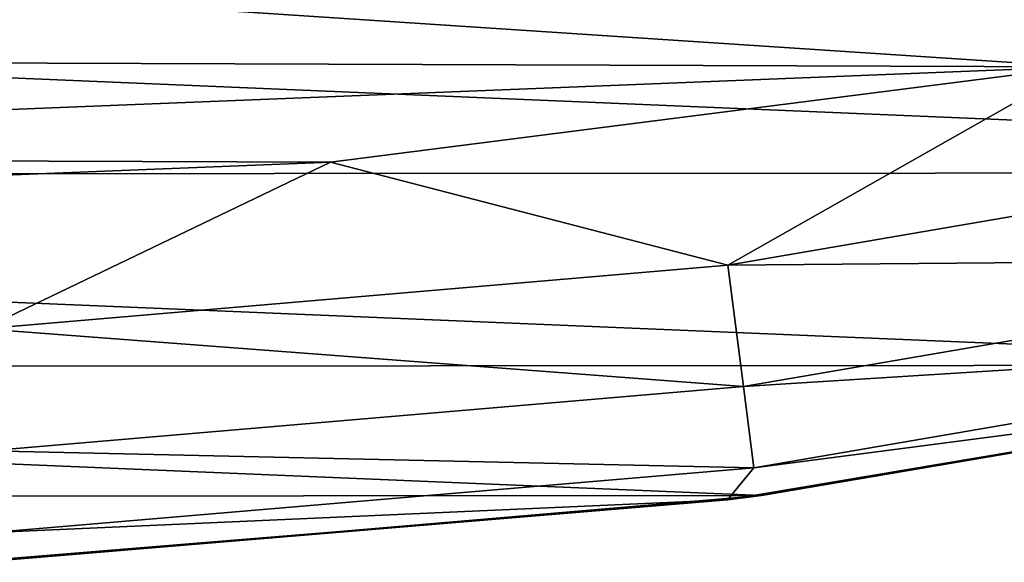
# Model space of a CAD drawing. Header units: metres. Extents: x -31 to 127, y -24 to 31.
# Tile 25 of 150: x 1.09 to 3.7, y -23.98 to -22.54. Entities that reach past the tile are written whole.
import ezdxf

# ---------------------------------------------------------------- set-up
doc = ezdxf.new("R2010")
doc.units = ezdxf.units.M
doc.layers.add('solid_12_381_041_XXX', color=7, linetype='CONTINUOUS')

msp = doc.modelspace()

# ---------------------------------------------------------------- linework, layer by layer
at = {"layer": 'solid_12_381_041_XXX'}
for points in [[(1.023618, -22.476307), (3.899206, -22.666435), (5.859378, -22.241089)], [(-8.934976, -22.274052, -4), (8.94715, -22.269287, -4), (7.029178, -22.947445, -4)], [(-8.934976, -22.274052, -4), (7.029178, -22.947445, -4), (-7.007277, -22.954052, -4)], [(1.023618, -22.476307), (-4.060794, -22.638103), (3.899206, -22.666435)], [(-4.060794, -22.638103), (-2.081924, -22.905529), (3.899206, -22.666435)], [(-2.081924, -22.905529), (1.914707, -22.920139), (3.899206, -22.666435)], [(2.970017, -23.193295, -0.07612), (3.899206, -22.666435), (1.914707, -22.920139)], [(2.970017, -23.193295, -0.07612), (4.926247, -22.857864, -0.07612), (3.899206, -22.666435)], [(4.994655, -23.175278, -0.293171), (4.926247, -22.857864, -0.07612), (2.970017, -23.193295, -0.07612)], [(-2.081924, -22.905529), (-0.084513, -22.999249), (1.914707, -22.920139)], [(0.992389, -23.361614, -0.07612), (1.914707, -22.920139), (-0.084513, -22.999249)], [(0.992389, -23.361614, -0.07612), (2.970017, -23.193295, -0.07612), (1.914707, -22.920139)], [(-7.007277, -22.954052, -4), (7.029178, -22.947445, -4), (5.066245, -23.458628, -4)], [(-7.007277, -22.954052, -4), (5.066245, -23.458628, -4), (-5.036901, -23.464987, -4)], [(4.994655, -23.175278, -0.293171), (2.970017, -23.193295, -0.07612), (3.01126, -23.515366, -0.293171)], [(4.994655, -23.175278, -0.293171), (3.01126, -23.515366, -0.293171), (5.040329, -23.387207, -0.618042)], [(3.01126, -23.515366, -0.293171), (2.970017, -23.193295, -0.07612), (0.992389, -23.361614, -0.07612)], [(3.01126, -23.515366, -0.293171), (0.992389, -23.361614, -0.07612), (1.00617, -23.686024, -0.293171)], [(3.01126, -23.515366, -0.293171), (3.038797, -23.730404, -0.618042), (5.040329, -23.387207, -0.618042)], [(5.040329, -23.387207, -0.618042), (3.038797, -23.730404, -0.618042), (4.97385, -23.478945, -1)], [(-5.036901, -23.464987, -4), (5.066245, -23.458628, -4), (3.059366, -23.80398, -4)], [(-5.036901, -23.464987, -4), (3.059366, -23.80398, -4), (-3.024541, -23.808317, -4)], [(3.038797, -23.730404, -0.618042), (2.968762, -23.815676, -1), (4.97385, -23.478945, -1)], [(3.059366, -23.80398, -4), (4.97385, -23.478945, -1), (2.968762, -23.815676, -1)], [(3.059366, -23.80398, -4), (5.066245, -23.458628, -4), (4.97385, -23.478945, -1)], [(3.01126, -23.515366, -0.293171), (1.00617, -23.686024, -0.293171), (3.038797, -23.730404, -0.618042)], [(1.00617, -23.686024, -0.293171), (1.015371, -23.902624, -0.618042), (3.038797, -23.730404, -0.618042)], [(3.038797, -23.730404, -0.618042), (1.015371, -23.902624, -0.618042), (2.968762, -23.815676, -1)], [(-3.024541, -23.808317, -4), (3.059366, -23.80398, -4), (1.038137, -23.977083, -4)], [(1.015371, -23.902624, -0.618042), (0.942369, -23.981491, -1), (2.968762, -23.815676, -1)], [(1.038137, -23.977083, -4), (2.968762, -23.815676, -1), (0.942369, -23.981491, -1)], [(1.038137, -23.977083, -4), (3.059366, -23.80398, -4), (2.968762, -23.815676, -1)]]:
    msp.add_3dface(points, dxfattribs=at)

doc.saveas('drawing.dxf')
